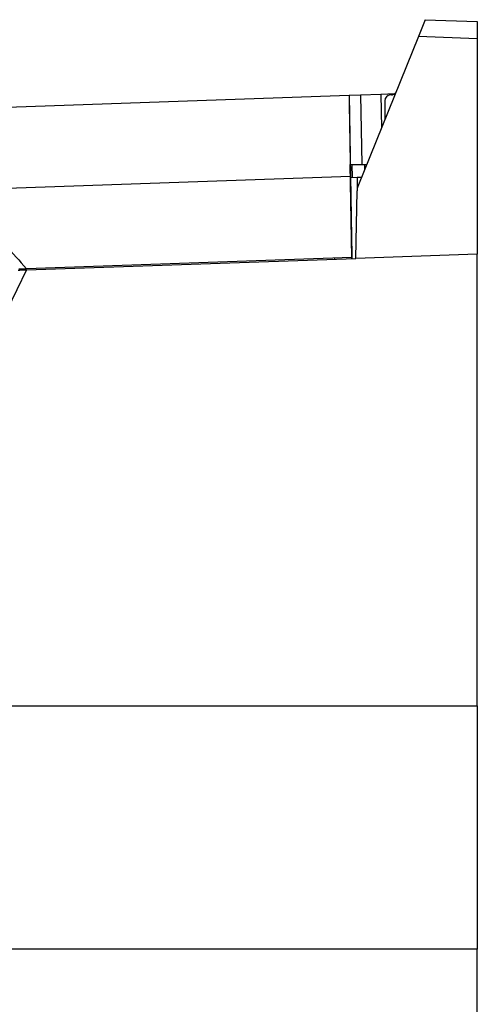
# Model space of a CAD drawing. Extents: x 51 to 741, y 25 to 594.
# Tile 77 of 77: x 533 to 573, y 351 to 436. Entities that reach past the tile are written whole.
import ezdxf

# ---------------------------------------------------------------- set-up
doc = ezdxf.new("R2010")
doc.units = 0
doc.layers.get('0').update_dxf_attribs({"linetype": 'CONTINUOUS'})

msp = doc.modelspace()

# ---------------------------------------------------------------- linework, layer by layer
at = {"color": 7, "linetype": 'Continuous'}
for p, q in [((568.456, 435.704), (567.865, 434.239)), ((568.456, 435.704), (572.956, 435.547)), ((572.956, 435.547), (572.956, 434.061)), ((567.865, 434.239), (562.637, 421.291)), ((572.956, 434.061), (567.865, 434.239)), ((572.956, 434.061), (572.956, 415.46)), ((521.793, 427.783), (561.874, 429.183)), ((561.874, 429.183), (562.874, 429.218)), ((561.874, 429.183), (561.874, 429.183)), ((561.874, 429.183), (562.119, 415.183)), ((562.874, 429.218), (564.624, 429.279)), ((562.874, 429.218), (562.979, 423.206)), ((564.624, 429.279), (565.828, 429.321)), ((564.624, 429.279), (564.676, 426.341)), ((564.959, 428.707), (564.959, 427.044)), ((565.531, 429.21), (565.442, 429.207)), ((562.124, 415.183), (561.984, 423.206)), ((561.984, 423.206), (562.979, 423.206)), ((561.984, 423.206), (562.004, 422.078)), ((562.166, 422.083), (562.146, 423.206)), ((562.979, 423.206), (563.41, 423.206)), ((563.238, 422.78), (563.23, 423.206)), ((527.907, 420.993), (561.997, 422.183)), ((562.004, 422.078), (562.584, 422.098)), ((562.584, 422.098), (562.564, 420.934)), ((562.584, 422.098), (562.968, 422.111)), ((562.462, 415.094), (562.564, 420.934)), ((534.016, 414.1), (562.462, 415.094)), ((562.119, 415.183), (534.022, 414.202)), ((560.619, 415.131), (560.621, 415.029)), ((562.12, 415.082), (562.119, 415.183)), ((562.119, 415.183), (562.12, 415.082)), ((562.119, 415.183), (562.119, 415.183)), ((562.124, 415.183), (562.119, 415.183)), ((572.956, 415.46), (562.462, 415.094)), ((572.956, 376.46), (572.956, 415.46)), ((534.016, 414.1), (504.678, 353.948)), ((533.302, 414.075), (533.451, 414.081)), ((533.369, 414.179), (534.022, 414.202)), ((533.451, 414.081), (534.016, 414.1)), ((523.091, 376.46), (572.956, 376.46)), ((572.956, 376.46), (572.956, 355.46)), ((572.956, 355.46), (515.775, 355.46)), ((572.956, 253.471), (572.956, 355.46))]:
    msp.add_line(p, q, dxfattribs=at)
for centre, radius, start, end in [((565.514, 429.71), 0.5, 272.00244, 323.59992), ((565.459, 428.707), 0.5, 92.00244, 180), ((563.564, 420.917), 1, 158.01212, 179)]:
    msp.add_arc(centre, radius, start, end, dxfattribs=at)
for points, knots in [([(561.874, 429.183), (561.884, 428.621), (561.904, 427.505), (561.935, 425.685), (561.966, 423.906), (561.986, 422.761), (561.997, 422.183)], [0, 0, 0, 0, 0.2854679, 0.5665375, 0.7813333, 1, 1, 1, 1]), ([(561.997, 422.183), (562.006, 421.625), (562.026, 420.518), (562.057, 418.706), (562.088, 416.924), (562.108, 415.767), (562.119, 415.183)], [0, 0, 0, 0, 0.284055, 0.562697, 0.779294, 1, 1, 1, 1]), ([(527.907, 420.993), (528.31, 420.545), (529.125, 419.64), (530.582, 418.022), (532.223, 416.2), (533.416, 414.875), (534.022, 414.202)], [0, 0, 0, 0, 0.230733, 0.467204, 0.729358, 1, 1, 1, 1])]:
    msp.add_open_spline(points, degree=3, knots=knots, dxfattribs=at)

doc.saveas('drawing.dxf')
